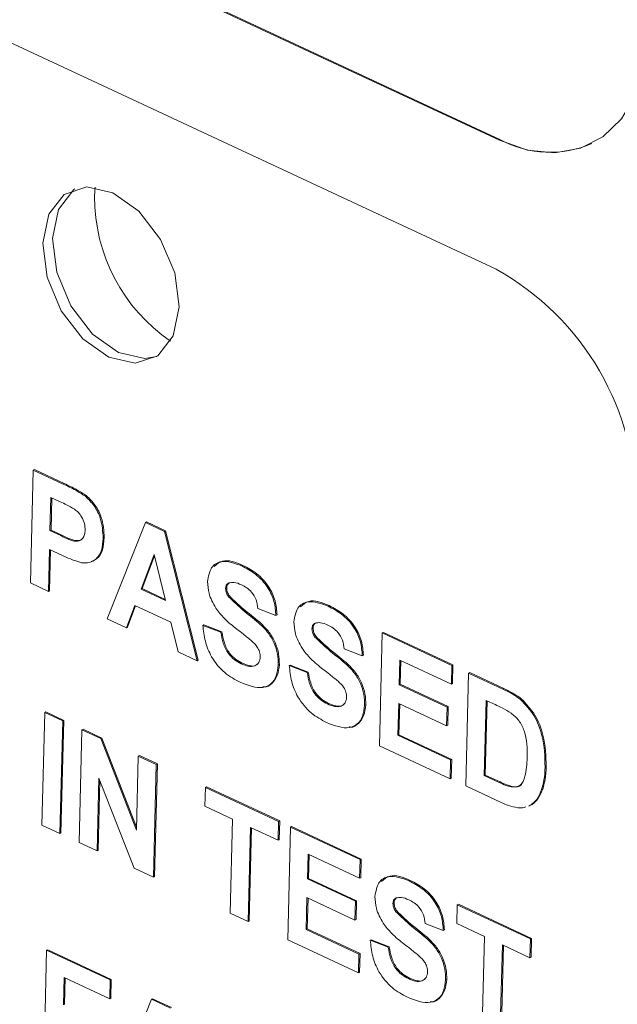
# Paper-space layout '3' of a CAD drawing. Header units: inches. Extents: x 1 to 109, y 1 to 85.
# Tile 20 of 107: x 12.668 to 12.982, y 22.046 to 22.563. Entities that reach past the tile are written whole.
import ezdxf

# ---------------------------------------------------------------- set-up
doc = ezdxf.new("R2010")
doc.units = ezdxf.units.IN
doc.header["$MEASUREMENT"] = 0

psp = doc.layouts.new('3')

# ---------------------------------------------------------------- linework, layer by layer
at = {"color": 7, "linetype": 'Continuous', "lineweight": 15, "ltscale": 5}
for p, q in [((12.5190753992, 22.6868470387), (12.9203955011, 22.4998812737)), ((12.5196454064, 22.6871258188), (12.9209655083, 22.5001600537)), ((12.9186765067, 22.4321218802), (12.5173621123, 22.6190849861)), ((12.9209655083, 22.5001600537), (12.9203955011, 22.4998812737)), ((12.7075825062, 22.4704609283), (12.7078664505, 22.4751352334)), ((12.6738193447, 22.2672509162), (12.6753232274, 22.3265061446)), ((12.6753232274, 22.3265061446), (12.6758932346, 22.3267849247)), ((12.6753232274, 22.3265061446), (12.6910583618, 22.3191761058)), ((12.6758932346, 22.3267849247), (12.691628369, 22.3194548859)), ((12.6910583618, 22.3191761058), (12.691628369, 22.3194548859)), ((12.7027017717, 22.3128383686), (12.7032717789, 22.3131171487)), ((12.6845314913, 22.3122237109), (12.6840880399, 22.2947510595)), ((12.6895370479, 22.309891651), (12.6845314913, 22.3122237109)), ((12.6850878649, 22.3119653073), (12.684658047, 22.2950298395)), ((12.7141784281, 22.2484478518), (12.7342748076, 22.2990418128)), ((12.7342748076, 22.2990418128), (12.7348448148, 22.2993205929)), ((12.7342748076, 22.2990418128), (12.7442951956, 22.2943733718)), ((12.7348448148, 22.2993205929), (12.7448652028, 22.2946521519)), ((12.6840880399, 22.2947510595), (12.684658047, 22.2950298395)), ((12.6840880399, 22.2947510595), (12.6897635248, 22.2921068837)), ((12.684658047, 22.2950298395), (12.690333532, 22.2923856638)), ((12.6897635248, 22.2921068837), (12.690333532, 22.2923856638)), ((12.7442951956, 22.2943733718), (12.7448652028, 22.2946521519)), ((12.7442951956, 22.2943733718), (12.7614736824, 22.2264141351)), ((12.7448652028, 22.2946521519), (12.7620436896, 22.2266929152)), ((12.7120622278, 22.2907859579), (12.712632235, 22.291064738)), ((12.6838373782, 22.2848746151), (12.6832782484, 22.2628440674)), ((12.6903112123, 22.281858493), (12.6838373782, 22.2848746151)), ((12.6843937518, 22.2846162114), (12.6838482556, 22.2631228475)), ((12.7389632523, 22.2822524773), (12.7319795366, 22.2639838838)), ((12.7448872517, 22.2579702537), (12.7389632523, 22.2822524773)), ((12.7391443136, 22.2815132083), (12.7325495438, 22.2642626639)), ((12.7849396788, 22.276206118), (12.785509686, 22.276484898)), ((12.6832782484, 22.2628440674), (12.6738193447, 22.2672509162)), ((12.6832782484, 22.2628440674), (12.6838482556, 22.2631228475)), ((12.7319795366, 22.2639838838), (12.7325495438, 22.2642626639)), ((12.7319795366, 22.2639838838), (12.7448872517, 22.2579702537)), ((12.7325495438, 22.2642626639), (12.7447381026, 22.2585840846)), ((12.7764746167, 22.2643926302), (12.7770446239, 22.2646714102)), ((12.777843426, 22.2601875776), (12.7784134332, 22.2604663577)), ((12.7287630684, 22.2554891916), (12.7242680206, 22.2437471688)), ((12.7291560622, 22.2553069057), (12.7248380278, 22.2440259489)), ((12.7476416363, 22.2466937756), (12.7287630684, 22.2554891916)), ((12.802911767, 22.2501537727), (12.7934335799, 22.2538008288)), ((12.8303428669, 22.255053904), (12.8309128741, 22.255332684)), ((12.7242680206, 22.2437471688), (12.7141784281, 22.2484478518)), ((12.7514425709, 22.2310867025), (12.7476416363, 22.2466937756)), ((12.802911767, 22.2501537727), (12.8034817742, 22.2504325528)), ((12.7242680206, 22.2437471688), (12.7248380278, 22.2440259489)), ((12.7644970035, 22.2449903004), (12.7650670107, 22.2452690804)), ((12.7644970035, 22.2449903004), (12.7739751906, 22.2413432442)), ((12.7650670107, 22.2452690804), (12.7745451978, 22.2416220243)), ((12.7739751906, 22.2413432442), (12.7745451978, 22.2416220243)), ((12.821877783, 22.2432395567), (12.8224477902, 22.2435183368)), ((12.8573255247, 22.1817573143), (12.8588287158, 22.2410137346)), ((12.8588287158, 22.2410137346), (12.859398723, 22.2412925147)), ((12.8588287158, 22.2410137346), (12.8954036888, 22.2239745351)), ((12.859398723, 22.2412925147), (12.895973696, 22.2242533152)), ((12.8232465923, 22.2390345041), (12.8238165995, 22.2393132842)), ((12.7614736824, 22.2264141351), (12.7514425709, 22.2310867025)), ((12.8483149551, 22.2290015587), (12.838836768, 22.2326486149)), ((12.7614736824, 22.2264141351), (12.7620436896, 22.2266929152)), ((12.7846431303, 22.2248432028), (12.7852131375, 22.2251219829)), ((12.8483149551, 22.2290015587), (12.8488849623, 22.2292803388)), ((12.8680376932, 22.2267309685), (12.8677099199, 22.2138162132)), ((12.8951530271, 22.2140980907), (12.8680376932, 22.2267309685)), ((12.8685940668, 22.2264725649), (12.8682799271, 22.2140949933)), ((12.8041660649, 22.2241432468), (12.8047360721, 22.2244220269)), ((12.809900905, 22.223837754), (12.8104709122, 22.2241165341)), ((12.809900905, 22.223837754), (12.8193790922, 22.2201906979)), ((12.8104709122, 22.2241165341), (12.8199490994, 22.2204694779)), ((12.8193790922, 22.2201906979), (12.8199490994, 22.2204694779)), ((12.8954036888, 22.2239745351), (12.8951530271, 22.2140980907)), ((12.8954036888, 22.2239745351), (12.895973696, 22.2242533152)), ((12.895973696, 22.2242533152), (12.8957230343, 22.2143768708)), ((12.9027287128, 22.1606051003), (12.9042326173, 22.2198611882)), ((12.9042326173, 22.2198611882), (12.9048026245, 22.2201399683)), ((12.9042326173, 22.2198611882), (12.9222735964, 22.2114560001)), ((12.9048026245, 22.2201399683), (12.9228436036, 22.2117347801)), ((12.8951530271, 22.2140980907), (12.8957230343, 22.2143768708)), ((12.8677099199, 22.2138162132), (12.8682799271, 22.2140949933)), ((12.8677099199, 22.2138162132), (12.8929339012, 22.2020645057)), ((12.8682799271, 22.2140949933), (12.8935039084, 22.2023432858)), ((12.9222735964, 22.2114560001), (12.9228436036, 22.2117347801)), ((12.9134408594, 22.2055778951), (12.9124382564, 22.1660738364)), ((12.9139972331, 22.2053194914), (12.9130082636, 22.1663526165)), ((12.9181210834, 22.2033974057), (12.9134408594, 22.2055778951)), ((12.9315561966, 22.2059903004), (12.9321262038, 22.2062690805)), ((12.67984085, 22.1399489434), (12.6813447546, 22.1992050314)), ((12.6813447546, 22.1992050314), (12.6819147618, 22.1994838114)), ((12.6813447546, 22.1992050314), (12.6908036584, 22.1947981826)), ((12.6819147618, 22.1994838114), (12.6913736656, 22.1950769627)), ((12.8300463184, 22.2036909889), (12.8306163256, 22.2039697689)), ((12.849569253, 22.2029910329), (12.8501392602, 22.2032698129)), ((12.8674592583, 22.2039397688), (12.8670350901, 22.1872269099)), ((12.8926832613, 22.1921889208), (12.8674592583, 22.2039397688)), ((12.8680156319, 22.2036813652), (12.8676050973, 22.18750569)), ((12.8929339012, 22.2020645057), (12.8926832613, 22.1921889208)), ((12.8929339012, 22.2020645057), (12.8935039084, 22.2023432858)), ((12.8935039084, 22.2023432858), (12.8932532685, 22.1924677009)), ((12.6908036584, 22.1947981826), (12.6893004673, 22.1355417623)), ((12.6913736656, 22.1950769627), (12.6898704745, 22.1358205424)), ((12.6908036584, 22.1947981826), (12.6913736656, 22.1950769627)), ((12.6993900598, 22.1308410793), (12.7008932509, 22.1900974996)), ((12.7008932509, 22.1900974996), (12.7014632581, 22.1903762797)), ((12.7008932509, 22.1900974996), (12.7107759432, 22.1854932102)), ((12.7014632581, 22.1903762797), (12.7113459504, 22.1857719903)), ((12.8926832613, 22.1921889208), (12.8932532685, 22.1924677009)), ((12.7107759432, 22.1854932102), (12.7113459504, 22.1857719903)), ((12.7107759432, 22.1854932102), (12.7295439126, 22.1373547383)), ((12.7113459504, 22.1857719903), (12.7295859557, 22.1389883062)), ((12.8670350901, 22.1872269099), (12.8676050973, 22.18750569)), ((12.8670350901, 22.1872269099), (12.8947818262, 22.1742998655)), ((12.8676050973, 22.18750569), (12.8953518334, 22.1745786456)), ((12.8945311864, 22.1644242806), (12.8573255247, 22.1817573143)), ((12.7295439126, 22.1373547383), (12.7305320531, 22.1762889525)), ((12.7305320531, 22.1762889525), (12.7311020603, 22.1765677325)), ((12.7305320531, 22.1762889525), (12.7399909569, 22.1718821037)), ((12.7311020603, 22.1765677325), (12.7405609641, 22.1721608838)), ((12.8947818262, 22.1742998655), (12.8945311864, 22.1644242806)), ((12.8947818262, 22.1742998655), (12.8953518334, 22.1745786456)), ((12.8953518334, 22.1745786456), (12.8951011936, 22.1647030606)), ((12.7399909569, 22.1718821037), (12.7384870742, 22.1126268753)), ((12.7405609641, 22.1721608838), (12.7390570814, 22.1129056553)), ((12.7399909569, 22.1718821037), (12.7405609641, 22.1721608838)), ((12.9444552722, 22.1705671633), (12.9450252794, 22.1708459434)), ((12.7098220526, 22.1647753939), (12.7088489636, 22.1264342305)), ((12.7103506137, 22.1634211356), (12.7094189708, 22.1267130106)), ((12.7283089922, 22.1173679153), (12.7098220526, 22.1647753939)), ((12.8945311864, 22.1644242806), (12.8951011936, 22.1647030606)), ((12.9124382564, 22.1660738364), (12.9130082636, 22.1663526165)), ((12.9124382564, 22.1660738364), (12.9202227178, 22.1624479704)), ((12.9130082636, 22.1663526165), (12.9207927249, 22.1627267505)), ((12.9202227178, 22.1624479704), (12.9207927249, 22.1627267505)), ((12.7655949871, 22.1499609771), (12.7658456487, 22.1598374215)), ((12.7658456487, 22.1598374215), (12.7664156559, 22.1601162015)), ((12.7658456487, 22.1598374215), (12.8043126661, 22.1419158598)), ((12.7664156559, 22.1601162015), (12.8048826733, 22.1421946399)), ((12.9213019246, 22.151951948), (12.9027287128, 22.1606051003)), ((12.9265333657, 22.1600844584), (12.9271033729, 22.1603632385)), ((12.9426378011, 22.1586586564), (12.9432078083, 22.1589374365)), ((12.7800986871, 22.1432037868), (12.7655949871, 22.1499609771)), ((12.9371303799, 22.1506312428), (12.9358775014, 22.150160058)), ((12.9358892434, 22.1499373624), (12.9366009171, 22.150285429)), ((12.937700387, 22.1509100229), (12.9364475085, 22.1504388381)), ((12.9371303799, 22.1506312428), (12.937700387, 22.1509100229)), ((12.7788461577, 22.0938238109), (12.7800986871, 22.1432037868)), ((12.8043126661, 22.1419158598), (12.8048826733, 22.1421946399)), ((12.8048826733, 22.1421946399), (12.8046320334, 22.132319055)), ((12.6893004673, 22.1355417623), (12.67984085, 22.1399489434)), ((12.7895583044, 22.1387966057), (12.7883050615, 22.0894169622)), ((12.790114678, 22.1385382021), (12.7888750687, 22.0896957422)), ((12.8040620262, 22.1320402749), (12.7895583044, 22.1387966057)), ((12.8043126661, 22.1419158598), (12.8040620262, 22.1320402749)), ((12.8091149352, 22.0797217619), (12.8106188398, 22.1389778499)), ((12.8106188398, 22.1389778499), (12.811188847, 22.1392566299)), ((12.8106188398, 22.1389778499), (12.847193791, 22.1219377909)), ((12.811188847, 22.1392566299), (12.8477637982, 22.122216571)), ((12.6893004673, 22.1355417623), (12.6898704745, 22.1358205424)), ((12.8040620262, 22.1320402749), (12.8046320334, 22.132319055)), ((12.7088489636, 22.1264342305), (12.6993900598, 22.1308410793)), ((12.7088489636, 22.1264342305), (12.7094189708, 22.1267130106)), ((12.8198271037, 22.1246954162), (12.8194993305, 22.1117806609)), ((12.8469431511, 22.112062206), (12.8198271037, 22.1246954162)), ((12.8203834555, 22.1244361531), (12.8200693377, 22.1120594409)), ((12.847193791, 22.1219377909), (12.8469431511, 22.112062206)), ((12.847193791, 22.1219377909), (12.8477637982, 22.122216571)), ((12.8477637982, 22.122216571), (12.8475131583, 22.1123409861)), ((12.7384870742, 22.1126268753), (12.7283089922, 22.1173679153)), ((12.7384870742, 22.1126268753), (12.7390570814, 22.1129056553)), ((12.8194993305, 22.1117806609), (12.8200693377, 22.1120594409)), ((12.8194993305, 22.1117806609), (12.8447233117, 22.1000289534)), ((12.8200693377, 22.1120594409), (12.8452933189, 22.1003077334)), ((12.8469431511, 22.112062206), (12.8475131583, 22.1123409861)), ((12.8729393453, 22.1107127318), (12.8735093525, 22.1109915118)), ((12.8192486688, 22.1019042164), (12.8188245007, 22.0851913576)), ((12.8444733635, 22.0901521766), (12.8192486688, 22.1019042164)), ((12.8198050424, 22.1016458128), (12.8193945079, 22.0854701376)), ((12.8447233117, 22.1000289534), (12.8444733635, 22.0901521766)), ((12.8447233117, 22.1000289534), (12.8452933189, 22.1003077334)), ((12.8452933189, 22.1003077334), (12.8450433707, 22.0904309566)), ((12.8644749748, 22.0988980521), (12.865044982, 22.0991768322)), ((12.8980218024, 22.0882649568), (12.898272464, 22.0981414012)), ((12.898272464, 22.0981414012), (12.8988424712, 22.0984201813)), ((12.898272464, 22.0981414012), (12.9367394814, 22.0802198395)), ((12.8988424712, 22.0984201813), (12.9373094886, 22.0804986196)), ((12.7883050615, 22.0894169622), (12.7788461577, 22.0938238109)), ((12.8444733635, 22.0901521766), (12.8450433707, 22.0904309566)), ((12.8658437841, 22.0946929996), (12.8664137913, 22.0949717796)), ((12.7883050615, 22.0894169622), (12.7888750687, 22.0896957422)), ((12.8188245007, 22.0851913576), (12.8193945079, 22.0854701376)), ((12.8188245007, 22.0851913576), (12.8465712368, 22.0722643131)), ((12.8193945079, 22.0854701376), (12.847141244, 22.0725430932)), ((12.8909121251, 22.0846591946), (12.881433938, 22.0883062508)), ((12.9125262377, 22.0815082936), (12.8980218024, 22.0882649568)), ((12.8909121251, 22.0846591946), (12.8914821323, 22.0849379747)), ((12.911272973, 22.0321277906), (12.9125262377, 22.0815082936)), ((12.9367394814, 22.0802198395), (12.9364888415, 22.0703442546)), ((12.9367394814, 22.0802198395), (12.9373094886, 22.0804986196)), ((12.9373094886, 22.0804986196), (12.9370588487, 22.0706230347)), ((12.8463205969, 22.0623887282), (12.8091149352, 22.0797217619)), ((12.8524973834, 22.0794965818), (12.8530673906, 22.0797753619)), ((12.8524973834, 22.0794965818), (12.8619755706, 22.0758495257)), ((12.8530673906, 22.0797753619), (12.8625455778, 22.0761283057)), ((12.8619755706, 22.0758495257), (12.8625455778, 22.0761283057)), ((12.9219851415, 22.0771014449), (12.9207318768, 22.0277209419)), ((12.9225414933, 22.0768421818), (12.921301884, 22.0279997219)), ((12.9364888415, 22.0703442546), (12.9219851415, 22.0771014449)), ((12.6808182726, 22.0149969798), (12.6823214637, 22.0742534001)), ((12.6823214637, 22.0742534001), (12.6828914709, 22.0745321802)), ((12.6823214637, 22.0742534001), (12.7157436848, 22.05868218)), ((12.6828914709, 22.0745321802), (12.716313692, 22.05896096)), ((12.8465712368, 22.0722643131), (12.8463205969, 22.0623887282)), ((12.8465712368, 22.0722643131), (12.847141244, 22.0725430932)), ((12.847141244, 22.0725430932), (12.8468906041, 22.0626675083)), ((12.9364888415, 22.0703442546), (12.9370588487, 22.0706230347)), ((12.6915304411, 22.0599706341), (12.6911641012, 22.0455362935)), ((12.7154930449, 22.0488065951), (12.6915304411, 22.0599706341)), ((12.6920867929, 22.0597113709), (12.6917341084, 22.0458150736)), ((12.8463205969, 22.0623887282), (12.8468906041, 22.0626675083)), ((12.8726434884, 22.0593486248), (12.8732134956, 22.0596274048)), ((12.7157436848, 22.05868218), (12.7154930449, 22.0488065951)), ((12.7157436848, 22.05868218), (12.716313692, 22.05896096)), ((12.716313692, 22.05896096), (12.7160630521, 22.0490853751)), ((12.892166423, 22.0586486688), (12.8927364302, 22.0589274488)), ((12.7154930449, 22.0488065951), (12.7160630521, 22.0490853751)), ((12.7374896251, 22.0485517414), (12.7380596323, 22.0488305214)), ((12.7380596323, 22.0488305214), (12.7480800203, 22.0441620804)), ((12.7173932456, 21.9979577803), (12.7374896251, 22.0485517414)), ((12.7374896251, 22.0485517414), (12.7475100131, 22.0438833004))]:
    psp.add_line(p, q, dxfattribs=at)
at = {"color": 7, "linetype": 'Continuous', "lineweight": 15, "ltscale": 5, "flags": 128}
for points in [[(12.9203955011, 22.4998812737), (12.935268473, 22.4947322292), (12.9496590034, 22.4933004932), (12.9630140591, 22.4956402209), (12.9748209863, 22.5016615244), (12.9846256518, 22.5111341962), (12.9920513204, 22.5236919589), (12.9968122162, 22.5388548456), (12.9987260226, 22.5560381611)], [(12.752008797, 22.4123436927), (12.7488586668, 22.3970765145), (12.7407262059, 22.3866778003), (12.7288492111, 22.382731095), (12.7150368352, 22.3858380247), (12.7013914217, 22.3955235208), (12.6899899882, 22.410314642), (12.682569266, 22.4279594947), (12.6802579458, 22.4457711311), (12.6834087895, 22.4610379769), (12.6915412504, 22.4714366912), (12.70341751, 22.4753828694), (12.7172299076, 22.4722767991), (12.7308752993, 22.4625904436), (12.7422767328, 22.4477993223), (12.7496981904, 22.4301549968), (12.752008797, 22.4123436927)], [(12.740210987, 22.3863197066), (12.7339745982, 22.3852378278), (12.7201622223, 22.3883447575), (12.7065168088, 22.3980302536), (12.6951153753, 22.4128213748), (12.6876946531, 22.4304662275), (12.6853833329, 22.4482778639), (12.6885341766, 22.4635447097), (12.6966666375, 22.473943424), (12.6971810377, 22.4743012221)]]:
    psp.add_lwpolyline(points, dxfattribs=at)
at = {"color": 7, "linetype": 'Continuous', "lineweight": 15, "ltscale": 25}
for centre, radius, start, end in [((12.9470531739, 22.5480871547), 0.0545671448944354, 241.4396761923, 293.7778096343), ((12.7995507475, 22.4700187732), 0.0919693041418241, 179.7245415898, 235.4788785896), ((12.8488964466, 22.3067603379), 0.1434739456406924, 359.3547258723, 60.8983527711)]:
    psp.add_arc(centre, radius, start, end, dxfattribs=at)
at = {"color": 7, "linetype": 'Continuous', "lineweight": 15, "ltscale": 5}
for points, knots in [([(12.69105836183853, 22.31917610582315), (12.69324843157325, 22.3181709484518), (12.69715694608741, 22.31637709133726), (12.70100841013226, 22.31391907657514), (12.70270177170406, 22.31283836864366)], [0, 0, 0, 0, 0.5603330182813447, 1, 1, 1, 1]), ([(12.69162836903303, 22.31945488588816), (12.69381843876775, 22.3184497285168), (12.69772695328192, 22.31665587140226), (12.70157841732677, 22.31419785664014), (12.70327177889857, 22.31311714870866)], [0, 0, 0, 0, 0.5603330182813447, 1, 1, 1, 1]), ([(12.70270177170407, 22.31283836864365), (12.70431451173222, 22.31125919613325), (12.70754370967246, 22.30809721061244), (12.71154815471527, 22.30000963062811), (12.71186744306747, 22.29428085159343), (12.71206222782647, 22.2907859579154)], [0, 0, 0, 0, 0.280080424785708, 0.5608065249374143, 1, 1, 1, 1]), ([(12.70327177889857, 22.31311714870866), (12.70488451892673, 22.31153797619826), (12.70811371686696, 22.30837599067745), (12.71211816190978, 22.30028841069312), (12.71243745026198, 22.29455963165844), (12.71263223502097, 22.2910647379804)], [0, 0, 0, 0, 0.280080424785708, 0.5608065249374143, 1, 1, 1, 1]), ([(12.6969948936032, 22.30599703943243), (12.69560762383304, 22.30679790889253), (12.69312981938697, 22.30822834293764), (12.69063504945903, 22.30938332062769), (12.68953704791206, 22.30989165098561)], [0, 0, 0, 0, 0.5598786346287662, 0.9999999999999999, 0.9999999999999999, 0.9999999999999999, 0.9999999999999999]), ([(12.70259880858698, 22.29501489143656), (12.70254862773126, 22.2961648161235), (12.7024483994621, 22.29846160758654), (12.70097776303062, 22.30177514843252), (12.69908945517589, 22.30437305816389), (12.69769332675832, 22.3054555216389), (12.6969948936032, 22.30599703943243)], [0, 0, 0, 0, 0.2798828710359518, 0.5590214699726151, 0.7793942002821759, 1, 1, 1, 1]), ([(12.6897635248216, 22.29210688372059), (12.69260992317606, 22.29063772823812), (12.69616933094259, 22.28880055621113), (12.69993608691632, 22.28950316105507), (12.70142052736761, 22.29068540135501), (12.70238719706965, 22.29257402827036), (12.70252826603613, 22.29420120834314), (12.70259880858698, 22.29501489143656)], [0, 0, 0, 0, 0.4996760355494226, 0.6248425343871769, 0.7498264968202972, 0.8748989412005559, 1, 1, 1, 1]), ([(12.6903335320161, 22.29238566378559), (12.69315573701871, 22.29095615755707), (12.69668489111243, 22.28916856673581), (12.70028971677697, 22.28967097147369), (12.7010328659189, 22.2903551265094), (12.7013094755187, 22.29060977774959)], [0, 0, 0, 0, 0.7147896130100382, 0.8938410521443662, 1, 1, 1, 1]), ([(12.71206222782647, 22.2907859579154), (12.7118899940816, 22.2885658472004), (12.71154596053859, 22.28413121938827), (12.70873486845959, 22.27972823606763), (12.70488951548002, 22.27766434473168), (12.70205614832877, 22.27782941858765), (12.70063939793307, 22.27791195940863)], [0, 0, 0, 0, 0.2802903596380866, 0.5598745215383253, 0.7799268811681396, 1, 1, 1, 1]), ([(12.71263223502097, 22.2910647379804), (12.71245445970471, 22.28885906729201), (12.71209935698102, 22.28445328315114), (12.70946300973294, 22.28001431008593), (12.70684622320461, 22.27895849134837), (12.70578028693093, 22.27852840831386)], [0, 0, 0, 0, 0.3727070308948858, 0.7444750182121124, 1, 1, 1, 1]), ([(12.70063939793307, 22.27791195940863), (12.69871596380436, 22.27850292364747), (12.69528022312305, 22.27955853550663), (12.69182992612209, 22.28115554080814), (12.69031121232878, 22.28185849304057)], [0, 0, 0, 0, 0.5598309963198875, 0.9999999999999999, 0.9999999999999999, 0.9999999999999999, 0.9999999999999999]), ([(12.76699551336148, 22.26800358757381), (12.76744373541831, 22.27062726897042), (12.76834001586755, 22.27587367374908), (12.77518244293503, 22.27985789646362), (12.78123620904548, 22.27759219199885), (12.78493967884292, 22.27620611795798)], [0, 0, 0, 0, 0.2797355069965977, 0.5593688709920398, 1, 1, 1, 1]), ([(12.77048127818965, 22.27593618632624), (12.77184975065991, 22.27709452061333), (12.77579097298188, 22.2804305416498), (12.78167119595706, 22.27804326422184), (12.78550968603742, 22.27648489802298)], [0, 0, 0, 0, 0.3472203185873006, 1, 1, 1, 1]), ([(12.78550968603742, 22.27648489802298), (12.7879787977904, 22.27520613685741), (12.79290006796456, 22.27265739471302), (12.79920911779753, 22.26596569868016), (12.80295599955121, 22.2577655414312), (12.80330639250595, 22.25287860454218), (12.80348177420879, 22.25043255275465)], [0, 0, 0, 0, 0.2810083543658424, 0.5600872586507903, 0.779811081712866, 1, 1, 1, 1]), ([(12.78493967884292, 22.27620611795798), (12.7874087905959, 22.2749273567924), (12.79233006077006, 22.27237861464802), (12.79863911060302, 22.26568691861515), (12.80238599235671, 22.2574867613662), (12.80273638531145, 22.25259982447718), (12.80291176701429, 22.25015377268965)], [0, 0, 0, 0, 0.2810083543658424, 0.5600872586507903, 0.779811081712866, 1, 1, 1, 1]), ([(12.77123758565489, 22.25407727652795), (12.76983763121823, 22.2566412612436), (12.76733444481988, 22.26122579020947), (12.76709919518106, 22.26593020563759), (12.76699551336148, 22.26800358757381)], [0, 0, 0, 0, 0.5592689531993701, 1, 1, 1, 1]), ([(12.77811264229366, 22.26726812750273), (12.7776010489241, 22.2669513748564), (12.77668556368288, 22.26638455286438), (12.77653919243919, 22.26500240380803), (12.7764746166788, 22.26439263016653)], [0, 0, 0, 0, 0.5588220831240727, 1, 1, 1, 1]), ([(12.7783536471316, 22.26724100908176), (12.77797987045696, 22.26699637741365), (12.7772105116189, 22.26649284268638), (12.77710095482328, 22.26528991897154), (12.7770446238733, 22.26467141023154)], [0, 0, 0, 0, 0.4858287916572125, 1, 1, 1, 1]), ([(12.78480675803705, 22.26627568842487), (12.78348417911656, 22.26684134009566), (12.78112445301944, 22.26785056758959), (12.77903222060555, 22.26744596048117), (12.77811264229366, 22.26726812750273)], [0, 0, 0, 0, 0.5604798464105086, 1, 1, 1, 1]), ([(12.79343357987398, 22.25380082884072), (12.79321734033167, 22.25530841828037), (12.79278695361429, 22.25830900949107), (12.78980148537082, 22.26364538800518), (12.78670299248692, 22.26527710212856), (12.78480675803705, 22.26627568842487)], [0, 0, 0, 0, 0.281508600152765, 0.5602932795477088, 1, 1, 1, 1]), ([(12.7764746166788, 22.26439263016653), (12.77654741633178, 22.26357855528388), (12.77667779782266, 22.26212057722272), (12.77748634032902, 22.26077974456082), (12.77784342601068, 22.26018757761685)], [0, 0, 0, 0, 0.558358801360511, 1, 1, 1, 1]), ([(12.7770446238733, 22.26467141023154), (12.77711742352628, 22.26385733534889), (12.77724780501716, 22.26239935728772), (12.77805634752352, 22.26105852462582), (12.77841343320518, 22.26046635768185)], [0, 0, 0, 0, 0.558358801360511, 1, 1, 1, 1]), ([(12.77784342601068, 22.26018757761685), (12.78060758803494, 22.25752703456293), (12.78614916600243, 22.25219319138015), (12.79352997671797, 22.2468932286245), (12.79897361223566, 22.24115952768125), (12.80216897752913, 22.23573377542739), (12.80405522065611, 22.22974625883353), (12.80412908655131, 22.22601244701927), (12.80416606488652, 22.22414324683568)], [0, 0, 0, 0, 0.2494252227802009, 0.5000464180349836, 0.6251948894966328, 0.7501371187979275, 0.8749150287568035, 0.9999999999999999, 0.9999999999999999, 0.9999999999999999, 0.9999999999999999]), ([(12.77841343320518, 22.26046635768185), (12.78117759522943, 22.25780581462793), (12.78671917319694, 22.25247197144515), (12.79409998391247, 22.2471720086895), (12.79954361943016, 22.24143830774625), (12.80273898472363, 22.23601255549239), (12.80462522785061, 22.23002503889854), (12.80469909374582, 22.22629122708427), (12.80473607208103, 22.22442202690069)], [0, 0, 0, 0, 0.2494252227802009, 0.5000464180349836, 0.6251948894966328, 0.7501371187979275, 0.8749150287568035, 0.9999999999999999, 0.9999999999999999, 0.9999999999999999, 0.9999999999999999]), ([(12.81239870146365, 22.24685137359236), (12.81284718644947, 22.24947494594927), (12.81374391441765, 22.25472067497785), (12.82058590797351, 22.2587047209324), (12.82663935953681, 22.25643966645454), (12.83034286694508, 22.25505390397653)], [0, 0, 0, 0, 0.2797509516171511, 0.5593509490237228, 1, 1, 1, 1]), ([(12.81588517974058, 22.25478363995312), (12.81725343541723, 22.25594170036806), (12.82119451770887, 22.25927734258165), (12.82707437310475, 22.25689072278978), (12.83091287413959, 22.25533268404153)], [0, 0, 0, 0, 0.347177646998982, 1, 1, 1, 1]), ([(12.7823324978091, 22.24302325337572), (12.7800993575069, 22.24475587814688), (12.77611700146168, 22.24784566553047), (12.77272673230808, 22.25217545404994), (12.77123758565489, 22.25407727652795)], [0, 0, 0, 0, 0.5607585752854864, 1, 1, 1, 1]), ([(12.83034286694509, 22.25505390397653), (12.83281194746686, 22.25377474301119), (12.83773334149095, 22.25122510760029), (12.84404283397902, 22.24453390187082), (12.84778987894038, 22.23633366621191), (12.84813981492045, 22.23144719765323), (12.84831495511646, 22.2290015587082)], [0, 0, 0, 0, 0.281012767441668, 0.5601172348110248, 0.7798421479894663, 1, 1, 1, 1]), ([(12.83091287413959, 22.25533268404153), (12.83338195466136, 22.25405352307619), (12.83830334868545, 22.2515038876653), (12.84461284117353, 22.24481268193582), (12.84835988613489, 22.23661244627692), (12.84870982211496, 22.23172597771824), (12.84888496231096, 22.2292803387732)], [0, 0, 0, 0, 0.281012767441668, 0.5601172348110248, 0.7798421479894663, 1, 1, 1, 1]), ([(12.81664146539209, 22.23292387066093), (12.81524160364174, 22.23548813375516), (12.81273865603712, 22.24007302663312), (12.81250269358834, 22.24477787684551), (12.81239870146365, 22.24685137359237)], [0, 0, 0, 0, 0.5592852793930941, 1, 1, 1, 1]), ([(12.82351583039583, 22.24611591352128), (12.82300423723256, 22.2457991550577), (12.82208856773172, 22.24523220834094), (12.82194232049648, 22.24384966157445), (12.82187778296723, 22.24323955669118)], [0, 0, 0, 0, 0.5587094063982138, 0.9999999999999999, 0.9999999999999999, 0.9999999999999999, 0.9999999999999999]), ([(12.82375681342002, 22.24608793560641), (12.82338304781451, 22.24584359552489), (12.82261338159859, 22.24534044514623), (12.82250403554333, 22.24413724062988), (12.82244779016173, 22.24351833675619)], [0, 0, 0, 0, 0.4856203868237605, 1, 1, 1, 1]), ([(12.83021063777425, 22.24512228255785), (12.82888784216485, 22.2456880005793), (12.82652802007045, 22.24669722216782), (12.82443542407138, 22.24629338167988), (12.82351583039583, 22.24611591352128)], [0, 0, 0, 0, 0.560548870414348, 1, 1, 1, 1]), ([(12.78413636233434, 22.21508694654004), (12.78137444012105, 22.21654702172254), (12.77587110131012, 22.21945633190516), (12.76903174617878, 22.22751680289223), (12.76542986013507, 22.23674385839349), (12.76480829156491, 22.24223851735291), (12.76449700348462, 22.24499030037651)], [0, 0, 0, 0, 0.2807101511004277, 0.5593361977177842, 0.779310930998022, 1, 1, 1, 1]), ([(12.77397519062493, 22.24134324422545), (12.77427872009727, 22.2394186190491), (12.77488353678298, 22.23558358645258), (12.77753863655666, 22.23024342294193), (12.78111983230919, 22.22671702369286), (12.78346761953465, 22.22546838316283), (12.78464313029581, 22.22484320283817)], [0, 0, 0, 0, 0.2805938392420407, 0.5591148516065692, 0.7792537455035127, 1, 1, 1, 1]), ([(12.77454519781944, 22.24162202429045), (12.77484872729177, 22.2396973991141), (12.77545354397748, 22.23586236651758), (12.77810864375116, 22.23052220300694), (12.7816898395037, 22.22699580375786), (12.78403762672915, 22.22574716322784), (12.78521313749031, 22.22512198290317)], [0, 0, 0, 0, 0.2805938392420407, 0.5591148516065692, 0.7792537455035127, 1, 1, 1, 1]), ([(12.79024847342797, 22.23672888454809), (12.78877926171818, 22.23793393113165), (12.78615542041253, 22.24008600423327), (12.78350071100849, 22.24212568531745), (12.78233249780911, 22.24302325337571)], [0, 0, 0, 0, 0.5599468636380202, 1, 1, 1, 1]), ([(12.82187778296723, 22.24323955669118), (12.82195091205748, 22.2424253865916), (12.82208185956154, 22.24096750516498), (12.8228898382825, 22.2396265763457), (12.82324659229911, 22.2390345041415)], [0, 0, 0, 0, 0.5584611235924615, 1, 1, 1, 1]), ([(12.82244779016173, 22.24351833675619), (12.82252091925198, 22.24270416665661), (12.82265186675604, 22.24124628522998), (12.823459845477, 22.23990535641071), (12.82381659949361, 22.2393132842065)], [0, 0, 0, 0, 0.5584611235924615, 1, 1, 1, 1]), ([(12.83883676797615, 22.23264861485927), (12.83862089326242, 22.23415614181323), (12.83819122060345, 22.23715669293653), (12.83520433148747, 22.2424917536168), (12.83210642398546, 22.24412363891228), (12.83021063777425, 22.24512228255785)], [0, 0, 0, 0, 0.2815123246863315, 0.5603164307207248, 1, 1, 1, 1]), ([(12.79470343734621, 22.2284318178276), (12.79465392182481, 22.22930709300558), (12.79455497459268, 22.23105616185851), (12.79289915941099, 22.23421046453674), (12.79125507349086, 22.23577251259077), (12.79024847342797, 22.23672888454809)], [0, 0, 0, 0, 0.2797476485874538, 0.559021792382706, 1, 1, 1, 1]), ([(12.8232465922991, 22.2390345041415), (12.82601074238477, 22.23637386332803), (12.83155244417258, 22.23103968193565), (12.83893357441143, 22.22574087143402), (12.84437785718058, 22.22000714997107), (12.8475714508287, 22.21458063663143), (12.8494596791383, 22.20859362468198), (12.8495326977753, 22.20486012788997), (12.84956925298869, 22.20299103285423)], [0, 0, 0, 0, 0.2494248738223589, 0.5000590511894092, 0.6252073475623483, 0.7501492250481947, 0.8749175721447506, 1, 1, 1, 1]), ([(12.8238165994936, 22.2393132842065), (12.82658074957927, 22.23665264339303), (12.83212245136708, 22.23131846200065), (12.83950358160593, 22.22601965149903), (12.84494786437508, 22.22028593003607), (12.8481414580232, 22.21485941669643), (12.8500296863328, 22.20887240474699), (12.8501027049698, 22.20513890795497), (12.8501392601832, 22.20326981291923)], [0, 0, 0, 0, 0.2494248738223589, 0.5000590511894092, 0.6252073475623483, 0.7501492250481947, 0.8749175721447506, 1, 1, 1, 1]), ([(12.8277363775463, 22.2218698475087), (12.82550330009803, 22.22360287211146), (12.82152122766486, 22.226693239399), (12.81813066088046, 22.23102241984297), (12.81664146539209, 22.23292387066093)], [0, 0, 0, 0, 0.5607827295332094, 1, 1, 1, 1]), ([(12.78464313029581, 22.22484320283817), (12.7858942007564, 22.22432195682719), (12.78838985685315, 22.22328216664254), (12.7916988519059, 22.22336883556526), (12.79413347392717, 22.22511928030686), (12.79451379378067, 22.22732963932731), (12.79470343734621, 22.2284318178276)], [0, 0, 0, 0, 0.2812418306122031, 0.5610258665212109, 0.7811089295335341, 1, 1, 1, 1]), ([(12.78521313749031, 22.22512198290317), (12.7864479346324, 22.22462448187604), (12.78891112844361, 22.22363205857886), (12.79188195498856, 22.22342859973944), (12.79299224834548, 22.2244762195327), (12.793274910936, 22.22474292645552)], [0, 0, 0, 0, 0.4283428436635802, 0.8544654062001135, 1, 1, 1, 1]), ([(12.80416606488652, 22.22414324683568), (12.80392419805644, 22.22214625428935), (12.80344037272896, 22.21815151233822), (12.80052280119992, 22.21396215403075), (12.79428455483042, 22.21112358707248), (12.78831976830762, 22.21345312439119), (12.78413636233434, 22.21508694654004)], [0, 0, 0, 0, 0.1869737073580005, 0.3740182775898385, 0.560967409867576, 1, 1, 1, 1]), ([(12.80473607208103, 22.22442202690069), (12.80449930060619, 22.22240525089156), (12.80402566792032, 22.21837093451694), (12.80103164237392, 22.21447842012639), (12.79817718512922, 22.21228369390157), (12.79623346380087, 22.21277871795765), (12.79600465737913, 22.21283699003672)], [0, 0, 0, 0, 0.3191165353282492, 0.6383540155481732, 0.9574286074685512, 1, 1, 1, 1]), ([(12.82953952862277, 22.19393387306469), (12.82677759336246, 22.1953939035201), (12.82127410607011, 22.19830318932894), (12.81443495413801, 22.20636436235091), (12.81083387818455, 22.21559148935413), (12.81021223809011, 22.22108597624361), (12.80990090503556, 22.2238377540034)], [0, 0, 0, 0, 0.2807102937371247, 0.5593489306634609, 0.7793108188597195, 1, 1, 1, 1]), ([(12.81937909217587, 22.22019069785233), (12.8196823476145, 22.21826620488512), (12.82028670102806, 22.21443091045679), (12.82294198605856, 22.20909056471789), (12.82652335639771, 22.20556471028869), (12.82887081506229, 22.20431619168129), (12.83004631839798, 22.20369098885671)], [0, 0, 0, 0, 0.2805828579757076, 0.5591695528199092, 0.779251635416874, 1, 1, 1, 1]), ([(12.81994909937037, 22.22046947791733), (12.820252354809, 22.21854498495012), (12.82085670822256, 22.2147096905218), (12.82351199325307, 22.20936934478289), (12.82709336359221, 22.2058434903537), (12.82944082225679, 22.2045949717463), (12.83061632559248, 22.20396976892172)], [0, 0, 0, 0, 0.2805828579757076, 0.5591695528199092, 0.779251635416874, 1, 1, 1, 1]), ([(12.8356516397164, 22.21557581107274), (12.83418267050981, 22.21678076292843), (12.83155909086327, 22.21893280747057), (12.82890459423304, 22.22097229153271), (12.8277363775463, 22.2218698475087)], [0, 0, 0, 0, 0.5599102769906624, 1, 1, 1, 1]), ([(12.84010731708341, 22.20727841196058), (12.84005789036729, 22.20815398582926), (12.83995912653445, 22.20990354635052), (12.83830234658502, 22.21305793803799), (12.83665817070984, 22.21461971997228), (12.8356516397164, 22.21557581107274)], [0, 0, 0, 0, 0.279811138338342, 0.5591150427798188, 1, 1, 1, 1]), ([(12.92227359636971, 22.21145600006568), (12.92403006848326, 22.21062488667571), (12.92716506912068, 22.20914149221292), (12.93021505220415, 22.2069527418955), (12.93155619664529, 22.20599030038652)], [0, 0, 0, 0, 0.5602780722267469, 0.9999999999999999, 0.9999999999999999, 0.9999999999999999, 0.9999999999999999]), ([(12.92284360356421, 22.21173478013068), (12.92460007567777, 22.21090366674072), (12.92773507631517, 22.20942027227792), (12.93078505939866, 22.20723152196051), (12.9321262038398, 22.20626908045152)], [0, 0, 0, 0, 0.5602780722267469, 0.9999999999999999, 0.9999999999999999, 0.9999999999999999, 0.9999999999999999]), ([(12.83004631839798, 22.20369098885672), (12.83129737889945, 22.20316980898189), (12.83379292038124, 22.202130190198), (12.83710212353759, 22.20221588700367), (12.83953740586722, 22.20396557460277), (12.83991770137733, 22.20617619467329), (12.84010731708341, 22.20727841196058)], [0, 0, 0, 0, 0.2812375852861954, 0.5609960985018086, 0.7811122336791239, 0.9999999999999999, 0.9999999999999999, 0.9999999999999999, 0.9999999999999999]), ([(12.93155619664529, 22.20599030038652), (12.9340580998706, 22.20335935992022), (12.93907242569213, 22.19808641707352), (12.9441040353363, 22.18481997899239), (12.94432202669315, 22.17597412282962), (12.94445527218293, 22.17056716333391)], [0, 0, 0, 0, 0.2790871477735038, 0.559347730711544, 1, 1, 1, 1]), ([(12.9321262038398, 22.20626908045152), (12.93462810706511, 22.20363813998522), (12.93964243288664, 22.19836519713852), (12.9446740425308, 22.1850987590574), (12.94489203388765, 22.17625290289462), (12.94502527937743, 22.17084594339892)], [0, 0, 0, 0, 0.2790871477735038, 0.559347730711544, 1, 1, 1, 1]), ([(12.84956925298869, 22.20299103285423), (12.84932734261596, 22.20099408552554), (12.84884344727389, 22.19699957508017), (12.84592659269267, 22.19280945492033), (12.83968853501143, 22.18996963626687), (12.83372325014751, 22.19229969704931), (12.82953952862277, 22.19393387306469)], [0, 0, 0, 0, 0.1869684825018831, 0.3739946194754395, 0.5609543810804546, 1, 1, 1, 1]), ([(12.83061632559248, 22.20396976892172), (12.83185109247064, 22.20347237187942), (12.83431413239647, 22.20248019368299), (12.83728521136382, 22.20227549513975), (12.83839542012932, 22.20332312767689), (12.83867807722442, 22.20358985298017)], [0, 0, 0, 0, 0.4283567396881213, 0.8544606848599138, 1, 1, 1, 1]), ([(12.8501392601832, 22.20326981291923), (12.84990245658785, 22.20125300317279), (12.84942877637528, 22.19721876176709), (12.8464352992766, 22.19332665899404), (12.84358153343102, 22.19112812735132), (12.84163736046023, 22.19162586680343), (12.84140855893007, 22.19168444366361)], [0, 0, 0, 0, 0.3191178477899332, 0.6383341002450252, 0.957437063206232, 1, 1, 1, 1]), ([(12.92665946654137, 22.19884370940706), (12.92507324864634, 22.19979229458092), (12.92223931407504, 22.20148703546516), (12.91937998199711, 22.20281342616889), (12.91812108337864, 22.20339740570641)], [0, 0, 0, 0, 0.5597228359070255, 1, 1, 1, 1]), ([(12.93501022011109, 22.17551979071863), (12.93503512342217, 22.18017218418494), (12.93506982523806, 22.18665511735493), (12.93088054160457, 22.19527599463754), (12.92806729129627, 22.19765379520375), (12.92665946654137, 22.19884370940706)], [0, 0, 0, 0, 0.559410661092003, 0.7795174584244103, 1, 1, 1, 1]), ([(12.92653336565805, 22.16008445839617), (12.92830197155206, 22.16007250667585), (12.93184987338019, 22.16004853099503), (12.93455484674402, 22.16667324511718), (12.93483728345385, 22.17216014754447), (12.93501022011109, 22.17551979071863)], [0, 0, 0, 0, 0.2781703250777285, 0.5580220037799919, 1, 1, 1, 1]), ([(12.94445527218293, 22.17056716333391), (12.94434630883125, 22.16819332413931), (12.94415176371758, 22.16395502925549), (12.94310033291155, 22.16027675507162), (12.94263780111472, 22.15865865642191)], [0, 0, 0, 0, 0.5600929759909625, 1, 1, 1, 1]), ([(12.94502527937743, 22.17084594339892), (12.94491631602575, 22.16847210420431), (12.94472177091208, 22.1642338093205), (12.94367034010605, 22.16055553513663), (12.94320780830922, 22.15893743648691)], [0, 0, 0, 0, 0.5600929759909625, 1, 1, 1, 1]), ([(12.92079272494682, 22.16272675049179), (12.9219755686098, 22.16217543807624), (12.9240871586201, 22.16119124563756), (12.92618199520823, 22.16061617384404), (12.92710337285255, 22.16036323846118)], [0, 0, 0, 0, 0.5601672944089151, 1, 1, 1, 1]), ([(12.92022271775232, 22.16244797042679), (12.92140556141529, 22.16189665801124), (12.9235171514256, 22.16091246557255), (12.92561198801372, 22.16033739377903), (12.92653336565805, 22.16008445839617)], [0, 0, 0, 0, 0.5601672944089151, 1, 1, 1, 1]), ([(12.92710337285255, 22.16036323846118), (12.92905688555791, 22.16006791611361), (12.93115555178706, 22.15975065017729), (12.93202937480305, 22.16148160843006), (12.93208981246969, 22.16160132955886)], [0, 0, 0, 0, 0.9308353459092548, 1, 1, 1, 1]), ([(12.94263780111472, 22.15865865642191), (12.9418820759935, 22.15682244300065), (12.9405326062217, 22.15354358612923), (12.93816992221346, 22.15152110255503), (12.93713037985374, 22.15063124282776)], [0, 0, 0, 0, 0.5600163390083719, 0.9999999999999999, 0.9999999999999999, 0.9999999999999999, 0.9999999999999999]), ([(12.94320780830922, 22.15893743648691), (12.94245208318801, 22.15710122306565), (12.9411026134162, 22.15382236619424), (12.93873992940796, 22.15179988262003), (12.93770038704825, 22.15091002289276)], [0, 0, 0, 0, 0.5600163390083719, 0.9999999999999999, 0.9999999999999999, 0.9999999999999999, 0.9999999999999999]), ([(12.93007360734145, 22.1491384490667), (12.9284509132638, 22.14945513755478), (12.92555082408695, 22.150021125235), (12.92260115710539, 22.15136153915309), (12.92130192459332, 22.15195194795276)], [0, 0, 0, 0, 0.5595324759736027, 1, 1, 1, 1]), ([(12.93436952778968, 22.14959291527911), (12.93404658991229, 22.14945552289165), (12.93275548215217, 22.14890622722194), (12.93122287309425, 22.14903893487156), (12.93007360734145, 22.1491384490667)], [0, 0, 0, 0, 0.2501246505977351, 1, 1, 1, 1]), ([(12.85499515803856, 22.10250934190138), (12.85544366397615, 22.10513288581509), (12.85634049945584, 22.11037894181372), (12.86318258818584, 22.11436315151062), (12.86923610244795, 22.11209827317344), (12.87293934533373, 22.11071273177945)], [0, 0, 0, 0, 0.2797474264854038, 0.5593848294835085, 1, 1, 1, 1]), ([(12.85848165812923, 22.11044246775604), (12.85985015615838, 22.1116004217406), (12.86379153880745, 22.11493542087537), (12.86967119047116, 22.11254920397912), (12.87350935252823, 22.11099151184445)], [0, 0, 0, 0, 0.3472126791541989, 1, 1, 1, 1]), ([(12.87350935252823, 22.11099151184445), (12.87597869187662, 22.10971231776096), (12.88090015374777, 22.10716284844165), (12.88720948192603, 22.10047116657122), (12.89095635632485, 22.0922709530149), (12.89130675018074, 22.08738402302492), (12.89148213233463, 22.08493797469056)], [0, 0, 0, 0, 0.281029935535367, 0.5601004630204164, 0.779817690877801, 1, 1, 1, 1]), ([(12.87293934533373, 22.11071273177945), (12.87540868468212, 22.10943353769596), (12.88033014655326, 22.10688406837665), (12.88663947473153, 22.10019238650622), (12.89038634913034, 22.09199217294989), (12.89073674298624, 22.08710524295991), (12.89091212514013, 22.08465919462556)], [0, 0, 0, 0, 0.281029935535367, 0.5601004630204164, 0.779817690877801, 1, 1, 1, 1]), ([(12.85923794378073, 22.08858269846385), (12.85783807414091, 22.09114666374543), (12.85533500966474, 22.0957312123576), (12.8550991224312, 22.10043583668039), (12.85499515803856, 22.10250934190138)], [0, 0, 0, 0, 0.559262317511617, 1, 1, 1, 1]), ([(12.86611302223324, 22.10177440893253), (12.86560142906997, 22.10145765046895), (12.86468575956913, 22.10089070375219), (12.86453951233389, 22.0995081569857), (12.86447497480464, 22.09889805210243)], [0, 0, 0, 0, 0.5587094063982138, 0.9999999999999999, 0.9999999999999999, 0.9999999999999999, 0.9999999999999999]), ([(12.86635400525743, 22.10174643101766), (12.86598023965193, 22.10150209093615), (12.865210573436, 22.10099894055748), (12.86510122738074, 22.09979573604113), (12.86504498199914, 22.09917683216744)], [0, 0, 0, 0, 0.4856203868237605, 1, 1, 1, 1]), ([(12.87280711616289, 22.10078111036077), (12.87148456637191, 22.10134666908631), (12.8691249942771, 22.1023556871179), (12.86703261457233, 22.10195188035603), (12.86611302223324, 22.10177440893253)], [0, 0, 0, 0, 0.5605040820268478, 1, 1, 1, 1]), ([(12.88143393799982, 22.08830625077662), (12.88121780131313, 22.08981415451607), (12.88078769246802, 22.09281486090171), (12.87780147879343, 22.09815080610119), (12.87470327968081, 22.09978248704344), (12.87280711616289, 22.10078111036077)], [0, 0, 0, 0, 0.2815594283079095, 0.5602991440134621, 1, 1, 1, 1]), ([(12.86447497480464, 22.09889805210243), (12.86454777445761, 22.09808397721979), (12.8646781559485, 22.09662599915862), (12.86548669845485, 22.09528516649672), (12.86584378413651, 22.09469299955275)], [0, 0, 0, 0, 0.558358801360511, 1, 1, 1, 1]), ([(12.86504498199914, 22.09917683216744), (12.86511778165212, 22.09836275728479), (12.865248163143, 22.09690477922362), (12.86605670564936, 22.09556394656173), (12.86641379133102, 22.09497177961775)], [0, 0, 0, 0, 0.558358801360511, 1, 1, 1, 1]), ([(12.86584378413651, 22.09469299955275), (12.86860764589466, 22.09203240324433), (12.87414897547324, 22.08669811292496), (12.88153059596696, 22.08140015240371), (12.88697377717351, 22.07566485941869), (12.89016936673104, 22.07023925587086), (12.89205557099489, 22.06425166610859), (12.89212944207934, 22.06051786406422), (12.89216642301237, 22.05864866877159)], [0, 0, 0, 0, 0.2494057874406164, 0.5000393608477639, 0.6251963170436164, 0.7501380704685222, 0.874915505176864, 1, 1, 1, 1]), ([(12.86641379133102, 22.09497177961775), (12.86917765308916, 22.09231118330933), (12.87471898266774, 22.08697689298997), (12.88210060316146, 22.08167893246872), (12.88754378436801, 22.07594363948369), (12.89073937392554, 22.07051803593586), (12.8926255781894, 22.06453044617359), (12.89269944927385, 22.06079664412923), (12.89273643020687, 22.05892744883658)], [0, 0, 0, 0, 0.2494057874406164, 0.5000393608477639, 0.6251963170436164, 0.7501380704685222, 0.874915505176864, 1, 1, 1, 1]), ([(12.87033285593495, 22.07752867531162), (12.86809977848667, 22.07926169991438), (12.8641177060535, 22.08235206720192), (12.8607271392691, 22.0866812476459), (12.85923794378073, 22.08858269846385)], [0, 0, 0, 0, 0.5607827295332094, 1, 1, 1, 1]), ([(12.87213672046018, 22.04959236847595), (12.86937476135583, 22.05105239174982), (12.86387122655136, 22.05396166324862), (12.85703229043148, 22.06202306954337), (12.85343021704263, 22.07125010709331), (12.85280866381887, 22.07674478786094), (12.8524973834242, 22.07949658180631)], [0, 0, 0, 0, 0.2807066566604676, 0.5593416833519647, 0.7793136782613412, 0.9999999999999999, 0.9999999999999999, 0.9999999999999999, 0.9999999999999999]), ([(12.86197557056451, 22.07584952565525), (12.86227881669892, 22.07392501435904), (12.86288315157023, 22.07008968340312), (12.86553876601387, 22.06474918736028), (12.86912017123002, 22.06122243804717), (12.87146797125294, 22.05997380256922), (12.87264348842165, 22.05934862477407)], [0, 0, 0, 0, 0.2805663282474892, 0.5591366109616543, 0.7792646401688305, 1, 1, 1, 1]), ([(12.86254557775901, 22.07612830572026), (12.86284882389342, 22.07420379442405), (12.86345315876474, 22.07036846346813), (12.86610877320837, 22.06502796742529), (12.86969017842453, 22.06150121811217), (12.87203797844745, 22.06025258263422), (12.87321349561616, 22.05962740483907)], [0, 0, 0, 0, 0.2805663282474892, 0.5591366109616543, 0.7792646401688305, 1, 1, 1, 1]), ([(12.87824883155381, 22.07123430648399), (12.87677961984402, 22.07243935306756), (12.87415577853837, 22.07459142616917), (12.87150106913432, 22.07663110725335), (12.87033285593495, 22.07752867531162)], [0, 0, 0, 0, 0.5599468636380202, 1, 1, 1, 1]), ([(12.88270379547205, 22.0629372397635), (12.88265422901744, 22.06381248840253), (12.88255516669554, 22.06556173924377), (12.88090001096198, 22.06871661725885), (12.87925552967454, 22.07027829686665), (12.87824883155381, 22.07123430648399)], [0, 0, 0, 0, 0.279738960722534, 0.5590795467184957, 1, 1, 1, 1]), ([(12.87264348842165, 22.05934862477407), (12.87389455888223, 22.05882737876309), (12.87639021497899, 22.05778758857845), (12.87969921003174, 22.05787425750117), (12.88213383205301, 22.05962470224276), (12.88251415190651, 22.06183506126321), (12.88270379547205, 22.0629372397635)], [0, 0, 0, 0, 0.2812418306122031, 0.5610258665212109, 0.7811089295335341, 1, 1, 1, 1]), ([(12.87321349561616, 22.05962740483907), (12.87444825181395, 22.05912997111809), (12.87691136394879, 22.05813768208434), (12.87988250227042, 22.05793345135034), (12.88099214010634, 22.05898185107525), (12.88127455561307, 22.05924868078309)], [0, 0, 0, 0, 0.4283665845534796, 0.8545127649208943, 0.9999999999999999, 0.9999999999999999, 0.9999999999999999, 0.9999999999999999]), ([(12.89216642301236, 22.05864866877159), (12.89192448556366, 22.05665203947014), (12.8914404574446, 22.05265751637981), (12.88852341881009, 22.04846755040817), (12.88228485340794, 22.04562907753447), (12.87632010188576, 22.04795857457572), (12.87213672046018, 22.04959236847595)], [0, 0, 0, 0, 0.1869489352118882, 0.3740162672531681, 0.5609659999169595, 1, 1, 1, 1]), ([(12.89273643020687, 22.05892744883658), (12.89249958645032, 22.05691104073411), (12.89202574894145, 22.0528769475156), (12.88903225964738, 22.04898383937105), (12.88617754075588, 22.04678911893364), (12.88423382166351, 22.04728414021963), (12.88400501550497, 22.04734241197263)], [0, 0, 0, 0, 0.3190749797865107, 0.63835203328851, 0.9574283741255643, 1, 1, 1, 1])]:
    psp.add_open_spline(points, degree=3, knots=knots, dxfattribs=at)

doc.saveas('drawing.dxf')
